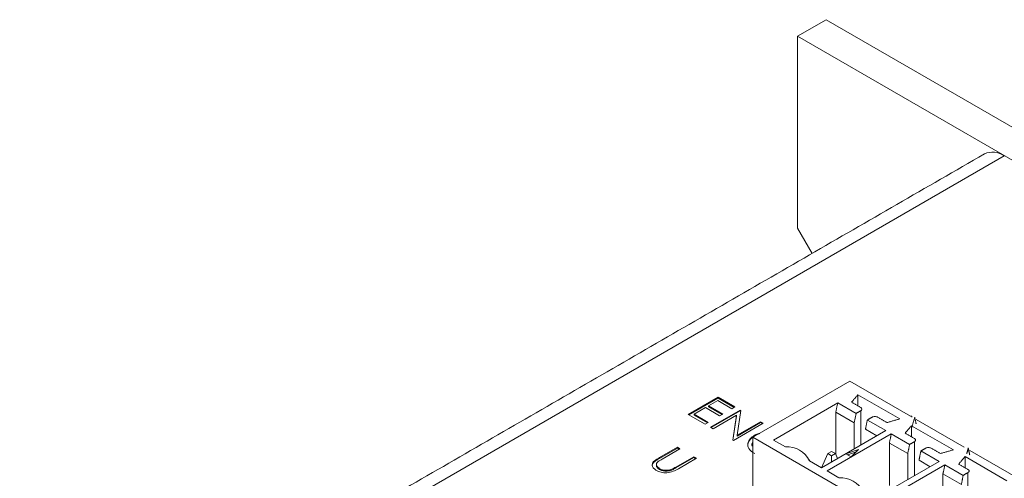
# Model space of a CAD drawing. Header units: inches. Extents: x 0.2 to 16.3, y 0.2 to 11.5.
# Tile 23 of 73: x 1.444 to 2.743, y 3.06 to 3.665. Entities that reach past the tile are written whole.
import ezdxf

# ---------------------------------------------------------------- set-up
doc = ezdxf.new("R2010")
doc.units = ezdxf.units.IN
doc.header["$MEASUREMENT"] = 0

msp = doc.modelspace()

# ---------------------------------------------------------------- linework, layer by layer
at = {"color": 7, "linetype": 'Continuous', "lineweight": 15}
for p, q in [((2.508, 3.665), (2.4703, 3.6432)), ((4.865, 2.3043), (2.508, 3.665)), ((4.8273, 2.2826), (2.4703, 3.6432)), ((2.4703, 3.6432), (2.4703, 3.3901)), ((2.7432, 3.4853), (0.8972, 2.4196)), ((2.4703, 3.3901), (2.4896, 3.3567)), ((2.4115, 3.1141), (2.5396, 3.188)), ((2.5396, 3.188), (2.6195, 3.1419)), ((2.6053, 3.1383), (2.55, 3.1702)), ((2.55, 3.1556), (2.55, 3.1702)), ((2.3263, 3.1442), (2.3656, 3.1669)), ((2.3273, 3.1437), (2.3656, 3.1659)), ((2.3651, 3.1626), (2.353, 3.1556)), ((2.3838, 3.1518), (2.3651, 3.1626)), ((2.3656, 3.1669), (2.3878, 3.1541)), ((2.3656, 3.1659), (2.3656, 3.1669)), ((2.3656, 3.1659), (2.3869, 3.1536)), ((2.5234, 3.1595), (2.4386, 3.1105)), ((2.5476, 3.1455), (2.5234, 3.1595)), ((2.3485, 3.1315), (2.3263, 3.1442)), ((2.349, 3.1533), (2.3339, 3.1445)), ((2.3339, 3.1445), (2.3525, 3.1338)), ((2.3339, 3.1435), (2.3339, 3.1445)), ((2.3676, 3.1425), (2.349, 3.1533)), ((2.353, 3.1556), (2.3717, 3.1448)), ((2.353, 3.1545), (2.353, 3.1556)), ((2.353, 3.1545), (2.3707, 3.1443)), ((2.3556, 3.1274), (2.3948, 3.1501)), ((2.3565, 3.1268), (2.3948, 3.149)), ((2.3717, 3.1448), (2.3676, 3.1425)), ((2.3878, 3.1541), (2.3838, 3.1518)), ((2.3956, 3.1496), (2.3906, 3.1168)), ((2.3948, 3.1501), (2.3956, 3.1496)), ((2.3948, 3.149), (2.3948, 3.1501)), ((2.3948, 3.149), (2.3954, 3.1486)), ((2.5209, 3.1473), (2.5209, 3.0914)), ((2.5451, 3.1333), (2.5209, 3.1473)), ((2.5451, 3.1333), (2.5476, 3.1455)), ((2.5539, 3.1491), (2.5539, 3.104)), ((2.3339, 3.1435), (2.3516, 3.1332)), ((2.3525, 3.1338), (2.3485, 3.1315)), ((2.3899, 3.1432), (2.3591, 3.1253)), ((2.385, 3.1104), (2.3899, 3.1432)), ((2.3851, 3.1103), (2.3899, 3.1421)), ((2.4251, 3.1326), (2.3858, 3.1099)), ((2.3899, 3.1421), (2.3899, 3.1432)), ((2.3906, 3.1168), (2.4215, 3.1347)), ((2.3906, 3.1157), (2.4215, 3.1336)), ((2.4215, 3.1347), (2.4251, 3.1326)), ((2.4215, 3.1336), (2.4215, 3.1347)), ((2.4215, 3.1336), (2.4241, 3.1321)), ((2.5451, 3.1333), (2.5451, 3.099)), ((2.5867, 3.1229), (2.5625, 3.1369)), ((2.6269, 3.1376), (2.6902, 3.101)), ((2.3591, 3.1253), (2.3556, 3.1274)), ((2.5019, 3.074), (2.5867, 3.1229)), ((2.5941, 3.1187), (2.5093, 3.0697)), ((2.56, 3.1248), (2.5749, 3.1161)), ((2.6183, 3.1047), (2.5941, 3.1187)), ((2.676, 3.0975), (2.6207, 3.1294)), ((2.6207, 3.1148), (2.6207, 3.1294)), ((2.3858, 3.1099), (2.385, 3.1104)), ((2.3906, 3.1157), (2.3906, 3.1168)), ((3.003, 2.7726), (2.4115, 3.1141)), ((2.4115, 3.1141), (2.4115, 2.9898)), ((2.4137, 3.1157), (2.4137, 3.1168)), ((2.4386, 3.1105), (2.4544, 3.1014)), ((2.5916, 3.1065), (2.5916, 3.0506)), ((2.6158, 3.0925), (2.5916, 3.1065)), ((2.6246, 3.1083), (2.6246, 3.0632)), ((2.2881, 3.0873), (2.3118, 3.101)), ((2.2881, 3.0862), (2.3118, 3.0999)), ((2.3153, 3.0989), (2.2918, 3.0853)), ((2.3118, 3.101), (2.3153, 3.0989)), ((2.3118, 3.0999), (2.3118, 3.101)), ((2.3118, 3.0999), (2.3144, 3.0984)), ((2.5019, 3.074), (2.5105, 3.0926)), ((2.5154, 3.0955), (2.5105, 3.0926)), ((2.5105, 3.0926), (2.5154, 3.0898)), ((2.5203, 3.0926), (2.5154, 3.0955)), ((2.5154, 3.0898), (2.5203, 3.0926)), ((2.5233, 3.0863), (2.5203, 3.0926)), ((2.5508, 3.0979), (2.5343, 3.0924)), ((2.5343, 3.0924), (2.5413, 3.0884)), ((2.5476, 3.0947), (2.5367, 3.0911)), ((2.5413, 3.0884), (2.5508, 3.0979)), ((2.6158, 3.0925), (2.6158, 3.0581)), ((2.6574, 3.0821), (2.6332, 3.0961)), ((2.6976, 3.0968), (2.7609, 3.0602)), ((2.2805, 3.081), (2.2805, 3.0821)), ((2.2881, 3.0862), (2.2881, 3.0873)), ((2.3099, 3.0749), (2.3335, 3.0885)), ((2.3099, 3.0738), (2.3335, 3.0874)), ((2.337, 3.0864), (2.3133, 3.0727)), ((2.3335, 3.0885), (2.337, 3.0864)), ((2.3335, 3.0874), (2.3335, 3.0885)), ((2.3335, 3.0874), (2.3361, 3.0859)), ((2.4861, 3.0831), (2.5019, 3.074)), ((2.5154, 3.0818), (2.5154, 3.0898)), ((2.5726, 3.0332), (2.6574, 3.0821)), ((2.6307, 3.084), (2.6456, 3.0753)), ((2.7467, 3.0566), (2.6914, 3.0886)), ((2.6914, 3.074), (2.6914, 3.0886)), ((2.2883, 3.0716), (2.2883, 3.0727)), ((2.3034, 3.0705), (2.3034, 3.0716)), ((2.3099, 3.0738), (2.3099, 3.0749)), ((2.5093, 3.0697), (2.5251, 3.0606)), ((2.6648, 3.0778), (2.58, 3.0289)), ((2.689, 3.0639), (2.6648, 3.0778)), ((2.6953, 3.0675), (2.6953, 3.0223)), ((2.6623, 3.0657), (2.6623, 3.0098)), ((2.6866, 3.0517), (2.6623, 3.0657))]:
    msp.add_line(p, q, dxfattribs=at)
for centre, radius, start, end in [((2.7278, 3.4638), 0.0265, 54.3824, 114.3071), ((2.6202, 3.141), 0.00115, 350.7833, 129.2041), ((2.4571, 3.0694), 0.0321, 25.2464, 94.759), ((2.5278, 3.0286), 0.0321, 25.2464, 94.759)]:
    msp.add_arc(centre, radius, start, end, dxfattribs=at)
for points in [[(2.7169, 3.4879), (0.8709, 2.4222)], [(2.5417, 3.1604), (2.55, 3.1702)], [(2.5234, 3.1595), (2.5209, 3.1473)], [(2.5539, 3.1534), (2.5417, 3.1604)], [(2.5476, 3.1455), (2.5539, 3.1491)], [(2.5625, 3.1369), (2.56, 3.1248)], [(2.5687, 3.1405), (2.5625, 3.1369)], [(2.5883, 3.1335), (2.5761, 3.1405)], [(2.6053, 3.1383), (2.5883, 3.1335)], [(2.625, 3.1408), (2.6213, 3.1269)], [(2.6269, 3.1318), (2.625, 3.1408)], [(2.4137, 3.1168), (2.4206, 3.1193)], [(2.5941, 3.1187), (2.5916, 3.1065)], [(2.6124, 3.1196), (2.6207, 3.1294)], [(2.6246, 3.1126), (2.6124, 3.1196)], [(2.6183, 3.1047), (2.6246, 3.1083)], [(2.6158, 3.0925), (2.6183, 3.1047)], [(2.6332, 3.0961), (2.6307, 3.084)], [(2.6394, 3.0997), (2.6332, 3.0961)], [(2.659, 3.0927), (2.6468, 3.0997)], [(2.676, 3.0975), (2.659, 3.0927)], [(2.6957, 3.1), (2.6936, 3.0921)], [(2.6976, 3.091), (2.6957, 3.1)], [(2.4863, 3.083), (2.4857, 3.0848)], [(2.6831, 3.0788), (2.6914, 3.0886)], [(2.2841, 3.0784), (2.2841, 3.0771)], [(2.6648, 3.0778), (2.6623, 3.0657)], [(2.6953, 3.0717), (2.6831, 3.0788)], [(2.689, 3.0639), (2.6953, 3.0675)], [(2.6866, 3.0517), (2.689, 3.0639)]]:
    msp.add_open_spline(points, degree=1, dxfattribs=at)
for points, knots in [([(2.5539, 3.1491), (2.5543, 3.1494), (2.5551, 3.15), (2.5555, 3.1512), (2.5551, 3.1524), (2.5543, 3.1531), (2.5539, 3.1534)], [0, 0, 0, 0, 0.249999, 0.499997, 0.749997, 1, 1, 1, 1]), ([(2.5761, 3.1405), (2.5756, 3.1408), (2.5745, 3.1413), (2.5724, 3.1415), (2.5703, 3.1413), (2.5692, 3.1408), (2.5687, 3.1405)], [0, 0, 0, 0, 0.25, 0.500004, 0.75, 1, 1, 1, 1]), ([(2.4047, 3.1058), (2.4054, 3.1081), (2.4068, 3.1122), (2.4116, 3.1154), (2.4137, 3.1168)], [0, 0, 0, 0, 0.5590282, 1, 1, 1, 1]), ([(2.4047, 3.1047), (2.4054, 3.107), (2.4068, 3.1112), (2.4116, 3.1143), (2.4137, 3.1157)], [0, 0, 0, 0, 0.5590282, 1, 1, 1, 1]), ([(2.414, 3.0925), (2.4108, 3.0947), (2.4051, 3.0985), (2.4048, 3.1036), (2.4047, 3.1058)], [0, 0, 0, 0, 0.5598049, 1, 1, 1, 1]), ([(2.4109, 3.1072), (2.4103, 3.1059), (2.4096, 3.1045), (2.4104, 3.1033), (2.4104, 3.1032)], [0, 0, 0, 0, 0.992047, 1, 1, 1, 1]), ([(2.4109, 3.1061), (2.4103, 3.1048), (2.4096, 3.1034), (2.4104, 3.1022), (2.4104, 3.1022)], [0, 0, 0, 0, 0.992047, 1, 1, 1, 1]), ([(2.6246, 3.1083), (2.625, 3.1086), (2.6259, 3.1092), (2.6262, 3.1104), (2.6259, 3.1116), (2.625, 3.1122), (2.6246, 3.1126)], [0, 0, 0, 0, 0.25, 0.499996, 0.75, 1, 1, 1, 1]), ([(2.6468, 3.0997), (2.6463, 3.1), (2.6452, 3.1004), (2.6431, 3.1007), (2.641, 3.1004), (2.64, 3.1), (2.6394, 3.0997)], [0, 0, 0, 0, 0.250003, 0.500003, 0.750001, 1, 1, 1, 1]), ([(2.2845, 3.0702), (2.2831, 3.0711), (2.2803, 3.073), (2.2785, 3.0763), (2.2785, 3.0794), (2.2798, 3.0812), (2.2805, 3.0821)], [0, 0, 0, 0, 0.280221, 0.559914, 0.77995, 1, 1, 1, 1]), ([(2.2788, 3.0758), (2.2787, 3.0767), (2.2785, 3.0785), (2.2798, 3.0801), (2.2805, 3.081)], [0, 0, 0, 0, 0.469201, 1, 1, 1, 1]), ([(2.2805, 3.0821), (2.2818, 3.0831), (2.2841, 3.085), (2.2869, 3.0866), (2.2881, 3.0873)], [0, 0, 0, 0, 0.5594978, 1, 1, 1, 1]), ([(2.2805, 3.081), (2.2818, 3.082), (2.2841, 3.0839), (2.2869, 3.0855), (2.2881, 3.0862)], [0, 0, 0, 0, 0.5594978, 1, 1, 1, 1]), ([(2.2867, 3.0822), (2.2858, 3.0814), (2.2839, 3.0797), (2.2842, 3.076), (2.2868, 3.0739), (2.2883, 3.0727)], [0, 0, 0, 0, 0.281059, 0.56082, 1, 1, 1, 1]), ([(2.2918, 3.0853), (2.2908, 3.0848), (2.2891, 3.0838), (2.2874, 3.0827), (2.2867, 3.0822)], [0, 0, 0, 0, 0.56013, 1, 1, 1, 1]), ([(2.2844, 3.0772), (2.2844, 3.0767), (2.2842, 3.0746), (2.2866, 3.0729), (2.2883, 3.0716)], [0, 0, 0, 0, 0.258578, 1, 1, 1, 1]), ([(2.3133, 3.0727), (2.311, 3.0715), (2.3066, 3.069), (2.2985, 3.067), (2.2902, 3.0676), (2.2864, 3.0693), (2.2845, 3.0702)], [0, 0, 0, 0, 0.281654, 0.560111, 0.780079, 1, 1, 1, 1]), ([(2.2883, 3.0727), (2.2895, 3.0721), (2.2919, 3.071), (2.2962, 3.0704), (2.3002, 3.0707), (2.3023, 3.0713), (2.3034, 3.0716)], [0, 0, 0, 0, 0.279785, 0.559378, 0.779569, 1, 1, 1, 1]), ([(2.2883, 3.0716), (2.2895, 3.071), (2.2919, 3.0699), (2.2962, 3.0694), (2.3002, 3.0696), (2.3023, 3.0702), (2.3034, 3.0705)], [0, 0, 0, 0, 0.279785, 0.559378, 0.779569, 1, 1, 1, 1]), ([(2.3034, 3.0716), (2.3047, 3.0722), (2.307, 3.0732), (2.309, 3.0744), (2.3099, 3.0749)], [0, 0, 0, 0, 0.559624, 1, 1, 1, 1]), ([(2.3034, 3.0705), (2.3047, 3.0711), (2.307, 3.0721), (2.309, 3.0733), (2.3099, 3.0738)], [0, 0, 0, 0, 0.559624, 1, 1, 1, 1]), ([(2.6953, 3.0675), (2.6957, 3.0678), (2.6966, 3.0684), (2.6969, 3.0696), (2.6966, 3.0708), (2.6957, 3.0714), (2.6953, 3.0717)], [0, 0, 0, 0, 0.249999, 0.499997, 0.749999, 1, 1, 1, 1])]:
    msp.add_open_spline(points, degree=3, knots=knots, dxfattribs=at)

doc.saveas('drawing.dxf')
